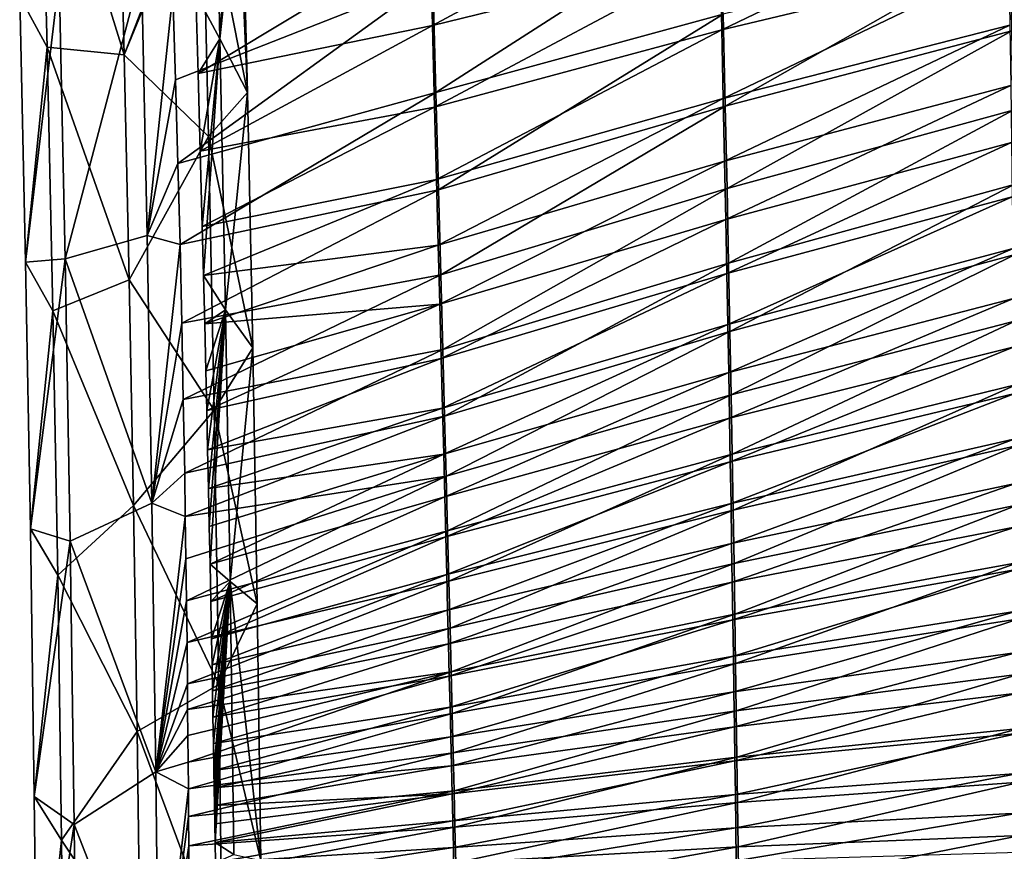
# Model space of a CAD drawing. Header units: millimetres. Extents: x -350 to 350, y 0 to 877.
# Tile 46 of 63: x -260 to -107, y 672 to 801. Entities that reach past the tile are written whole.
import ezdxf

# ---------------------------------------------------------------- set-up
doc = ezdxf.new("R2010")
doc.units = ezdxf.units.MM
doc.header["$LTSCALE"] = 41.718519
for name, color, linetype in [('1', 7, 'CONTINUOUS'), ('10', 7, 'CONTINUOUS'), ('2', 7, 'CONTINUOUS'), ('6', 7, 'CONTINUOUS')]:
    doc.layers.add(name, color=color, linetype=linetype)

msp = doc.modelspace()

# ---------------------------------------------------------------- linework, layer by layer
at = {"layer": '1', "linetype": 'Continuous'}
for points in [[(-228.56, 797.55, -558.58), (-229.39, 838.6, -581.23), (-232.29, 804.49, -558.64), (-228.56, 797.55, -558.58)], [(-229.39, 838.6, -581.23), (-228.56, 797.55, -558.58), (-226.08, 832.85, -584.69), (-229.39, 838.6, -581.23)], [(-228.56, 797.55, -558.58), (-225.25, 828.1, -589.77), (-226.08, 832.85, -584.69), (-228.56, 797.55, -558.58)], [(-244.23, 829.8, -609.26), (-231.99, 824.55, -602.03), (-243.36, 795.06, -589.93), (-244.23, 829.8, -609.26)], [(-224.3, 789.26, -568.62), (-225.25, 828.1, -589.77), (-228.56, 797.55, -558.58), (-224.3, 789.26, -568.62)], [(-225.25, 828.1, -589.77), (-224.3, 789.26, -568.62), (-225.91, 826.29, -592.83), (-225.25, 828.1, -589.77)], [(-225.91, 826.29, -592.83), (-224.3, 789.26, -568.62), (-231.29, 824.48, -601.33), (-225.91, 826.29, -592.83)], [(-231.99, 824.55, -602.03), (-231.29, 824.48, -601.33), (-243.36, 795.06, -589.93), (-231.99, 824.55, -602.03)], [(-231.29, 824.48, -601.33), (-230.32, 782.43, -578.55), (-243.36, 795.06, -589.93), (-231.29, 824.48, -601.33)], [(-231.29, 824.48, -601.33), (-224.3, 789.26, -568.62), (-230.32, 782.43, -578.55), (-231.29, 824.48, -601.33)], [(-240.71, 808.33, -557.45), (-239.82, 767.11, -536.53), (-235.82, 804.56, -556.64), (-240.71, 808.33, -557.45)], [(-235.82, 804.56, -556.64), (-239.82, 767.11, -536.53), (-235.41, 791.22, -549.75), (-235.82, 804.56, -556.64)], [(-231.92, 792.17, -552.29), (-228.56, 797.55, -558.58), (-232.29, 804.49, -558.64), (-231.92, 792.17, -552.29)], [(-231.59, 780.19, -546.27), (-228.56, 797.55, -558.58), (-231.92, 792.17, -552.29), (-231.59, 780.19, -546.27)], [(-231.28, 768.53, -540.57), (-228.56, 797.55, -558.58), (-231.59, 780.19, -546.27), (-231.28, 768.53, -540.57)], [(-231.08, 760.94, -536.94), (-228.56, 797.55, -558.58), (-231.28, 768.53, -540.57), (-231.08, 760.94, -536.94)], [(-227.68, 755.66, -537.74), (-228.56, 797.55, -558.58), (-231.08, 760.94, -536.94), (-227.68, 755.66, -537.74)], [(-227.68, 755.66, -537.74), (-224.3, 789.26, -568.62), (-228.56, 797.55, -558.58), (-227.68, 755.66, -537.74)], [(-243.36, 795.06, -589.93), (-230.32, 782.43, -578.55), (-242.58, 760.25, -572.02), (-243.36, 795.06, -589.93)], [(-235.41, 791.22, -549.75), (-239.82, 767.11, -536.53), (-235.05, 778.27, -543.26), (-235.41, 791.22, -549.75)], [(-224.3, 789.26, -568.62), (-223.49, 749.78, -549.04), (-230.32, 782.43, -578.55), (-224.3, 789.26, -568.62)], [(-223.49, 749.78, -549.04), (-224.3, 789.26, -568.62), (-227.68, 755.66, -537.74), (-223.49, 749.78, -549.04)], [(-230.32, 782.43, -578.55), (-229.45, 740.12, -557.72), (-242.58, 760.25, -572.02), (-230.32, 782.43, -578.55)], [(-230.32, 782.43, -578.55), (-223.49, 749.78, -549.04), (-229.45, 740.12, -557.72), (-230.32, 782.43, -578.55)], [(-235.05, 778.27, -543.26), (-239.82, 767.11, -536.53), (-234.73, 765.72, -537.14), (-235.05, 778.27, -543.26)], [(-239.82, 767.11, -536.53), (-239.07, 725.72, -517.5), (-234.73, 765.72, -537.14), (-239.82, 767.11, -536.53)], [(-234.73, 765.72, -537.14), (-239.07, 725.72, -517.5), (-234.45, 753.56, -531.37), (-234.73, 765.72, -537.14)], [(-242.58, 760.25, -572.02), (-229.45, 740.12, -557.72), (-241.92, 725.36, -555.53), (-242.58, 760.25, -572.02)], [(-230.9, 753.49, -533.45), (-227.68, 755.66, -537.74), (-231.08, 760.94, -536.94), (-230.9, 753.49, -533.45)], [(-230.73, 746.19, -530.08), (-227.68, 755.66, -537.74), (-230.9, 753.49, -533.45), (-230.73, 746.19, -530.08)], [(-230.59, 740.04, -527.29), (-227.68, 755.66, -537.74), (-230.73, 746.19, -530.08), (-230.59, 740.04, -527.29)], [(-230.46, 733.98, -524.59), (-227.68, 755.66, -537.74), (-230.59, 740.04, -527.29), (-230.46, 733.98, -524.59)], [(-230.33, 728, -521.96), (-227.68, 755.66, -537.74), (-230.46, 733.98, -524.59), (-230.33, 728, -521.96)], [(-230.2, 722.11, -519.41), (-227.68, 755.66, -537.74), (-230.33, 728, -521.96), (-230.2, 722.11, -519.41)], [(-230.09, 716.28, -516.92), (-227.68, 755.66, -537.74), (-230.2, 722.11, -519.41), (-230.09, 716.28, -516.92)], [(-226.96, 713.62, -518.87), (-227.68, 755.66, -537.74), (-230.09, 716.28, -516.92), (-226.96, 713.62, -518.87)], [(-226.96, 713.62, -518.87), (-223.49, 749.78, -549.04), (-227.68, 755.66, -537.74), (-226.96, 713.62, -518.87)], [(-234.45, 753.56, -531.37), (-239.07, 725.72, -517.5), (-234.22, 741.79, -525.95), (-234.45, 753.56, -531.37)], [(-223.49, 749.78, -549.04), (-222.8, 710.18, -531.25), (-229.45, 740.12, -557.72), (-223.49, 749.78, -549.04)], [(-222.8, 710.18, -531.25), (-223.49, 749.78, -549.04), (-226.96, 713.62, -518.87), (-222.8, 710.18, -531.25)], [(-234.22, 741.79, -525.95), (-239.07, 725.72, -517.5), (-234.01, 730.38, -520.84), (-234.22, 741.79, -525.95)], [(-229.45, 740.12, -557.72), (-228.74, 697.68, -538.96), (-241.92, 725.36, -555.53), (-229.45, 740.12, -557.72)], [(-229.45, 740.12, -557.72), (-222.8, 710.18, -531.25), (-228.74, 697.68, -538.96), (-229.45, 740.12, -557.72)], [(-234.01, 730.38, -520.84), (-239.07, 725.72, -517.5), (-233.91, 723.69, -517.91), (-234.01, 730.38, -520.84)], [(-241.92, 725.36, -555.53), (-228.74, 697.68, -538.96), (-241.36, 690.4, -540.45), (-241.92, 725.36, -555.53)], [(-239.07, 725.72, -517.5), (-238.47, 684.16, -500.37), (-233.91, 723.69, -517.91), (-239.07, 725.72, -517.5)], [(-233.91, 723.69, -517.91), (-238.47, 684.16, -500.37), (-233.81, 717.11, -515.07), (-233.91, 723.69, -517.91)], [(-233.81, 717.11, -515.07), (-238.47, 684.16, -500.37), (-233.73, 710.62, -512.32), (-233.81, 717.11, -515.07)], [(-229.97, 710.5, -514.5), (-226.96, 713.62, -518.87), (-230.09, 716.28, -516.92), (-229.97, 710.5, -514.5)], [(-229.86, 704.75, -512.12), (-226.96, 713.62, -518.87), (-229.97, 710.5, -514.5), (-229.86, 704.75, -512.12)], [(-229.78, 700.74, -510.49), (-226.96, 713.62, -518.87), (-229.86, 704.75, -512.12), (-229.78, 700.74, -510.49)], [(-229.71, 696.71, -508.87), (-226.96, 713.62, -518.87), (-229.78, 700.74, -510.49), (-229.71, 696.71, -508.87)], [(-229.64, 692.66, -507.25), (-226.96, 713.62, -518.87), (-229.71, 696.71, -508.87), (-229.64, 692.66, -507.25)], [(-229.56, 688.56, -505.64), (-226.96, 713.62, -518.87), (-229.64, 692.66, -507.25), (-229.56, 688.56, -505.64)], [(-229.49, 684.38, -504.02), (-226.96, 713.62, -518.87), (-229.56, 688.56, -505.64), (-229.49, 684.38, -504.02)], [(-229.44, 681.71, -502.99), (-226.96, 713.62, -518.87), (-229.49, 684.38, -504.02), (-229.44, 681.71, -502.99)], [(-229.39, 678.98, -501.95), (-226.96, 713.62, -518.87), (-229.44, 681.71, -502.99), (-229.39, 678.98, -501.95)], [(-229.34, 676.16, -500.88), (-226.96, 713.62, -518.87), (-229.39, 678.98, -501.95), (-229.34, 676.16, -500.88)], [(-229.29, 673.24, -499.79), (-226.96, 713.62, -518.87), (-229.34, 676.16, -500.88), (-229.29, 673.24, -499.79)], [(-226.39, 671.42, -501.97), (-226.96, 713.62, -518.87), (-229.29, 673.24, -499.79), (-226.39, 671.42, -501.97)], [(-222.25, 670.45, -515.23), (-222.8, 710.18, -531.25), (-226.96, 713.62, -518.87), (-222.25, 670.45, -515.23)], [(-226.39, 671.42, -501.97), (-222.25, 670.45, -515.23), (-226.96, 713.62, -518.87), (-226.39, 671.42, -501.97)], [(-233.73, 710.62, -512.32), (-238.47, 684.16, -500.37), (-233.65, 704.2, -509.65), (-233.73, 710.62, -512.32)], [(-222.8, 710.18, -531.25), (-222.25, 670.45, -515.23), (-228.74, 697.68, -538.96), (-222.8, 710.18, -531.25)], [(-233.65, 704.2, -509.65), (-238.47, 684.16, -500.37), (-233.58, 697.81, -507.03), (-233.65, 704.2, -509.65)], [(-228.74, 697.68, -538.96), (-228.19, 655.12, -522.26), (-241.36, 690.4, -540.45), (-228.74, 697.68, -538.96)], [(-233.58, 697.81, -507.03), (-238.47, 684.16, -500.37), (-233.55, 693.81, -505.41), (-233.58, 697.81, -507.03)], [(-228.74, 697.68, -538.96), (-222.25, 670.45, -515.23), (-228.19, 655.12, -522.26), (-228.74, 697.68, -538.96)], [(-233.55, 693.81, -505.41), (-238.47, 684.16, -500.37), (-233.51, 689.78, -503.8), (-233.55, 693.81, -505.41)], [(-241.36, 690.4, -540.45), (-228.19, 655.12, -522.26), (-240.91, 655.35, -526.77), (-241.36, 690.4, -540.45)], [(-233.51, 689.78, -503.8), (-238.47, 684.16, -500.37), (-233.47, 685.7, -502.19), (-233.51, 689.78, -503.8)], [(-233.47, 685.7, -502.19), (-238.47, 684.16, -500.37), (-233.44, 681.54, -500.57), (-233.47, 685.7, -502.19)], [(-238.47, 684.16, -500.37), (-238.01, 642.45, -485.15), (-233.44, 681.54, -500.57), (-238.47, 684.16, -500.37)], [(-233.44, 681.54, -500.57), (-238.01, 642.45, -485.15), (-233.41, 677.25, -498.91), (-233.44, 681.54, -500.57)], [(-233.41, 677.25, -498.91), (-238.01, 642.45, -485.15), (-233.39, 672.73, -497.19), (-233.41, 677.25, -498.91)], [(-229.24, 670.17, -498.65), (-226.39, 671.42, -501.97), (-229.29, 673.24, -499.79), (-229.24, 670.17, -498.65)], [(-233.39, 672.73, -497.19), (-238.01, 642.45, -485.15), (-233.37, 667.87, -495.36), (-233.39, 672.73, -497.19)]]:
    msp.add_3dface(points, dxfattribs=at)
at = {"layer": '10', "linetype": 'Continuous'}
for points in [[(-195.7, 799.59, -564.57), (-196.06, 813.8, -571.84), (-151.47, 823.39, -585.16), (-195.7, 799.59, -564.57)], [(-151.19, 810.53, -578.64), (-195.7, 799.59, -564.57), (-151.47, 823.39, -585.16), (-151.19, 810.53, -578.64)], [(-150.94, 798.92, -572.91), (-151.19, 810.53, -578.64), (-106.71, 820.18, -589.87), (-150.94, 798.92, -572.91)], [(-106.53, 809.55, -584.64), (-150.94, 798.92, -572.91), (-106.71, 820.18, -589.87), (-106.53, 809.55, -584.64)], [(-231.92, 792.17, -552.29), (-232.29, 804.49, -558.64), (-196.06, 813.8, -571.84), (-231.92, 792.17, -552.29)], [(-195.7, 799.59, -564.57), (-231.92, 792.17, -552.29), (-196.06, 813.8, -571.84), (-195.7, 799.59, -564.57)], [(-195.37, 787, -558.34), (-195.7, 799.59, -564.57), (-151.19, 810.53, -578.64), (-195.37, 787, -558.34)], [(-150.94, 798.92, -572.91), (-195.37, 787, -558.34), (-151.19, 810.53, -578.64), (-150.94, 798.92, -572.91)], [(-150.71, 788.34, -567.83), (-150.94, 798.92, -572.91), (-106.53, 809.55, -584.64), (-150.71, 788.34, -567.83)], [(-106.38, 799.65, -579.87), (-150.71, 788.34, -567.83), (-106.53, 809.55, -584.64), (-106.38, 799.65, -579.87)], [(-150.51, 778.62, -563.27), (-150.71, 788.34, -567.83), (-106.38, 799.65, -579.87), (-150.51, 778.62, -563.27)], [(-106.24, 790.33, -575.49), (-150.51, 778.62, -563.27), (-106.38, 799.65, -579.87), (-106.24, 790.33, -575.49)], [(-231.59, 780.19, -546.27), (-231.92, 792.17, -552.29), (-195.7, 799.59, -564.57), (-231.59, 780.19, -546.27)], [(-195.37, 787, -558.34), (-231.59, 780.19, -546.27), (-195.7, 799.59, -564.57), (-195.37, 787, -558.34)], [(-195.07, 775.77, -552.93), (-195.37, 787, -558.34), (-150.94, 798.92, -572.91), (-195.07, 775.77, -552.93)], [(-150.71, 788.34, -567.83), (-195.07, 775.77, -552.93), (-150.94, 798.92, -572.91), (-150.71, 788.34, -567.83)], [(-150.32, 769.62, -559.15), (-150.51, 778.62, -563.27), (-106.24, 790.33, -575.49), (-150.32, 769.62, -559.15)], [(-106.11, 781.52, -571.43), (-150.32, 769.62, -559.15), (-106.24, 790.33, -575.49), (-106.11, 781.52, -571.43)], [(-194.8, 765.66, -548.18), (-195.07, 775.77, -552.93), (-150.71, 788.34, -567.83), (-194.8, 765.66, -548.18)], [(-150.51, 778.62, -563.27), (-194.8, 765.66, -548.18), (-150.71, 788.34, -567.83), (-150.51, 778.62, -563.27)], [(-231.28, 768.53, -540.57), (-231.59, 780.19, -546.27), (-195.37, 787, -558.34), (-231.28, 768.53, -540.57)], [(-195.07, 775.77, -552.93), (-231.28, 768.53, -540.57), (-195.37, 787, -558.34), (-195.07, 775.77, -552.93)], [(-150.16, 761.23, -555.38), (-150.32, 769.62, -559.15), (-106.11, 781.52, -571.43), (-150.16, 761.23, -555.38)], [(-105.99, 773.13, -567.65), (-150.16, 761.23, -555.38), (-106.11, 781.52, -571.43), (-105.99, 773.13, -567.65)], [(-194.56, 756.49, -543.99), (-194.8, 765.66, -548.18), (-150.51, 778.62, -563.27), (-194.56, 756.49, -543.99)], [(-150.32, 769.62, -559.15), (-194.56, 756.49, -543.99), (-150.51, 778.62, -563.27), (-150.32, 769.62, -559.15)], [(-231.08, 760.94, -536.94), (-231.28, 768.53, -540.57), (-195.07, 775.77, -552.93), (-231.08, 760.94, -536.94)], [(-194.8, 765.66, -548.18), (-231.08, 760.94, -536.94), (-195.07, 775.77, -552.93), (-194.8, 765.66, -548.18)], [(-150, 753.35, -551.93), (-150.16, 761.23, -555.38), (-105.99, 773.13, -567.65), (-150, 753.35, -551.93)], [(-105.88, 765.11, -564.1), (-150, 753.35, -551.93), (-105.99, 773.13, -567.65), (-105.88, 765.11, -564.1)], [(-194.33, 748.12, -540.24), (-194.56, 756.49, -543.99), (-150.32, 769.62, -559.15), (-194.33, 748.12, -540.24)], [(-150.16, 761.23, -555.38), (-194.33, 748.12, -540.24), (-150.32, 769.62, -559.15), (-150.16, 761.23, -555.38)], [(-230.9, 753.49, -533.45), (-231.08, 760.94, -536.94), (-194.8, 765.66, -548.18), (-230.9, 753.49, -533.45)], [(-194.56, 756.49, -543.99), (-230.9, 753.49, -533.45), (-194.8, 765.66, -548.18), (-194.56, 756.49, -543.99)], [(-149.86, 745.92, -548.73), (-150, 753.35, -551.93), (-105.88, 765.11, -564.1), (-149.86, 745.92, -548.73)], [(-105.79, 757.39, -560.75), (-149.86, 745.92, -548.73), (-105.88, 765.11, -564.1), (-105.79, 757.39, -560.75)], [(-194.13, 740.43, -536.88), (-194.33, 748.12, -540.24), (-150.16, 761.23, -555.38), (-194.13, 740.43, -536.88)], [(-150, 753.35, -551.93), (-194.13, 740.43, -536.88), (-150.16, 761.23, -555.38), (-150, 753.35, -551.93)], [(-149.73, 738.87, -545.75), (-149.86, 745.92, -548.73), (-105.79, 757.39, -560.75), (-149.73, 738.87, -545.75)], [(-105.7, 749.93, -557.57), (-149.73, 738.87, -545.75), (-105.79, 757.39, -560.75), (-105.7, 749.93, -557.57)], [(-230.73, 746.19, -530.08), (-230.9, 753.49, -533.45), (-194.56, 756.49, -543.99), (-230.73, 746.19, -530.08)], [(-230.59, 740.04, -527.29), (-230.73, 746.19, -530.08), (-194.56, 756.49, -543.99), (-230.59, 740.04, -527.29)], [(-194.33, 748.12, -540.24), (-230.59, 740.04, -527.29), (-194.56, 756.49, -543.99), (-194.33, 748.12, -540.24)], [(-193.94, 733.32, -533.82), (-194.13, 740.43, -536.88), (-150, 753.35, -551.93), (-193.94, 733.32, -533.82)], [(-149.86, 745.92, -548.73), (-193.94, 733.32, -533.82), (-150, 753.35, -551.93), (-149.86, 745.92, -548.73)], [(-149.61, 732.15, -542.96), (-149.73, 738.87, -545.75), (-105.7, 749.93, -557.57), (-149.61, 732.15, -542.96)], [(-105.62, 742.7, -554.55), (-149.61, 732.15, -542.96), (-105.7, 749.93, -557.57), (-105.62, 742.7, -554.55)], [(-230.46, 733.98, -524.59), (-230.59, 740.04, -527.29), (-194.33, 748.12, -540.24), (-230.46, 733.98, -524.59)], [(-194.13, 740.43, -536.88), (-230.46, 733.98, -524.59), (-194.33, 748.12, -540.24), (-194.13, 740.43, -536.88)], [(-193.77, 726.7, -531.03), (-193.94, 733.32, -533.82), (-149.86, 745.92, -548.73), (-193.77, 726.7, -531.03)], [(-149.73, 738.87, -545.75), (-193.77, 726.7, -531.03), (-149.86, 745.92, -548.73), (-149.73, 738.87, -545.75)], [(-149.5, 725.7, -540.33), (-149.61, 732.15, -542.96), (-105.62, 742.7, -554.55), (-149.5, 725.7, -540.33)], [(-105.54, 735.67, -551.66), (-149.5, 725.7, -540.33), (-105.62, 742.7, -554.55), (-105.54, 735.67, -551.66)], [(-230.33, 728, -521.96), (-230.46, 733.98, -524.59), (-194.13, 740.43, -536.88), (-230.33, 728, -521.96)], [(-193.94, 733.32, -533.82), (-230.33, 728, -521.96), (-194.13, 740.43, -536.88), (-193.94, 733.32, -533.82)], [(-193.61, 720.52, -528.47), (-193.77, 726.7, -531.03), (-149.73, 738.87, -545.75), (-193.61, 720.52, -528.47)], [(-149.61, 732.15, -542.96), (-193.61, 720.52, -528.47), (-149.73, 738.87, -545.75), (-149.61, 732.15, -542.96)], [(-149.4, 719.5, -537.85), (-149.5, 725.7, -540.33), (-105.54, 735.67, -551.66), (-149.4, 719.5, -537.85)], [(-105.47, 728.8, -548.9), (-149.4, 719.5, -537.85), (-105.54, 735.67, -551.66), (-105.47, 728.8, -548.9)], [(-230.2, 722.11, -519.41), (-230.33, 728, -521.96), (-193.94, 733.32, -533.82), (-230.2, 722.11, -519.41)], [(-230.09, 716.28, -516.92), (-230.2, 722.11, -519.41), (-193.94, 733.32, -533.82), (-230.09, 716.28, -516.92)], [(-193.77, 726.7, -531.03), (-230.09, 716.28, -516.92), (-193.94, 733.32, -533.82), (-193.77, 726.7, -531.03)], [(-193.47, 714.69, -526.11), (-193.61, 720.52, -528.47), (-149.61, 732.15, -542.96), (-193.47, 714.69, -526.11)], [(-149.5, 725.7, -540.33), (-193.47, 714.69, -526.11), (-149.61, 732.15, -542.96), (-149.5, 725.7, -540.33)], [(-149.3, 713.52, -535.49), (-149.4, 719.5, -537.85), (-105.47, 728.8, -548.9), (-149.3, 713.52, -535.49)], [(-105.41, 722.09, -546.24), (-149.3, 713.52, -535.49), (-105.47, 728.8, -548.9), (-105.41, 722.09, -546.24)], [(-229.97, 710.5, -514.5), (-230.09, 716.28, -516.92), (-193.77, 726.7, -531.03), (-229.97, 710.5, -514.5)], [(-193.61, 720.52, -528.47), (-229.97, 710.5, -514.5), (-193.77, 726.7, -531.03), (-193.61, 720.52, -528.47)], [(-193.33, 709.19, -523.9), (-193.47, 714.69, -526.11), (-149.5, 725.7, -540.33), (-193.33, 709.19, -523.9)], [(-149.4, 719.5, -537.85), (-193.33, 709.19, -523.9), (-149.5, 725.7, -540.33), (-149.4, 719.5, -537.85)], [(-149.21, 707.71, -533.25), (-149.3, 713.52, -535.49), (-105.41, 722.09, -546.24), (-149.21, 707.71, -533.25)], [(-105.34, 715.5, -543.67), (-149.21, 707.71, -533.25), (-105.41, 722.09, -546.24), (-105.34, 715.5, -543.67)], [(-229.86, 704.75, -512.12), (-229.97, 710.5, -514.5), (-193.61, 720.52, -528.47), (-229.86, 704.75, -512.12)], [(-193.47, 714.69, -526.11), (-229.86, 704.75, -512.12), (-193.61, 720.52, -528.47), (-193.47, 714.69, -526.11)], [(-193.2, 703.96, -521.85), (-193.33, 709.19, -523.9), (-149.4, 719.5, -537.85), (-193.2, 703.96, -521.85)], [(-149.3, 713.52, -535.49), (-193.2, 703.96, -521.85), (-149.4, 719.5, -537.85), (-149.3, 713.52, -535.49)], [(-229.78, 700.74, -510.49), (-229.86, 704.75, -512.12), (-193.47, 714.69, -526.11), (-229.78, 700.74, -510.49)], [(-193.33, 709.19, -523.9), (-229.78, 700.74, -510.49), (-193.47, 714.69, -526.11), (-193.33, 709.19, -523.9)], [(-149.13, 702.06, -531.1), (-149.21, 707.71, -533.25), (-105.34, 715.5, -543.67), (-149.13, 702.06, -531.1)], [(-105.29, 709.02, -541.2), (-149.13, 702.06, -531.1), (-105.34, 715.5, -543.67), (-105.29, 709.02, -541.2)], [(-193.08, 698.97, -519.91), (-193.2, 703.96, -521.85), (-149.3, 713.52, -535.49), (-193.08, 698.97, -519.91)], [(-149.21, 707.71, -533.25), (-193.08, 698.97, -519.91), (-149.3, 713.52, -535.49), (-149.21, 707.71, -533.25)], [(-229.71, 696.71, -508.87), (-229.78, 700.74, -510.49), (-193.33, 709.19, -523.9), (-229.71, 696.71, -508.87)], [(-193.2, 703.96, -521.85), (-229.71, 696.71, -508.87), (-193.33, 709.19, -523.9), (-193.2, 703.96, -521.85)], [(-149.05, 696.55, -529.03), (-149.13, 702.06, -531.1), (-105.29, 709.02, -541.2), (-149.05, 696.55, -529.03)], [(-105.23, 702.63, -538.8), (-149.05, 696.55, -529.03), (-105.29, 709.02, -541.2), (-105.23, 702.63, -538.8)], [(-192.96, 694.19, -518.08), (-193.08, 698.97, -519.91), (-149.21, 707.71, -533.25), (-192.96, 694.19, -518.08)], [(-149.13, 702.06, -531.1), (-192.96, 694.19, -518.08), (-149.21, 707.71, -533.25), (-149.13, 702.06, -531.1)], [(-229.64, 692.66, -507.25), (-229.71, 696.71, -508.87), (-193.2, 703.96, -521.85), (-229.64, 692.66, -507.25)], [(-193.08, 698.97, -519.91), (-229.64, 692.66, -507.25), (-193.2, 703.96, -521.85), (-193.08, 698.97, -519.91)], [(-148.97, 691.16, -527.04), (-149.05, 696.55, -529.03), (-105.23, 702.63, -538.8), (-148.97, 691.16, -527.04)], [(-105.18, 696.33, -536.48), (-148.97, 691.16, -527.04), (-105.23, 702.63, -538.8), (-105.18, 696.33, -536.48)], [(-192.85, 689.58, -516.35), (-192.96, 694.19, -518.08), (-149.13, 702.06, -531.1), (-192.85, 689.58, -516.35)], [(-149.05, 696.55, -529.03), (-192.85, 689.58, -516.35), (-149.13, 702.06, -531.1), (-149.05, 696.55, -529.03)], [(-229.56, 688.56, -505.64), (-229.64, 692.66, -507.25), (-193.08, 698.97, -519.91), (-229.56, 688.56, -505.64)], [(-192.96, 694.19, -518.08), (-229.56, 688.56, -505.64), (-193.08, 698.97, -519.91), (-192.96, 694.19, -518.08)], [(-192.75, 685.13, -514.69), (-192.85, 689.58, -516.35), (-149.05, 696.55, -529.03), (-192.75, 685.13, -514.69)], [(-148.97, 691.16, -527.04), (-192.75, 685.13, -514.69), (-149.05, 696.55, -529.03), (-148.97, 691.16, -527.04)], [(-148.89, 685.87, -525.12), (-148.97, 691.16, -527.04), (-105.18, 696.33, -536.48), (-148.89, 685.87, -525.12)], [(-105.13, 690.1, -534.22), (-148.89, 685.87, -525.12), (-105.18, 696.33, -536.48), (-105.13, 690.1, -534.22)], [(-229.49, 684.38, -504.02), (-229.56, 688.56, -505.64), (-192.96, 694.19, -518.08), (-229.49, 684.38, -504.02)], [(-192.85, 689.58, -516.35), (-229.49, 684.38, -504.02), (-192.96, 694.19, -518.08), (-192.85, 689.58, -516.35)], [(-192.64, 680.8, -513.11), (-192.75, 685.13, -514.69), (-148.97, 691.16, -527.04), (-192.64, 680.8, -513.11)], [(-148.89, 685.87, -525.12), (-192.64, 680.8, -513.11), (-148.97, 691.16, -527.04), (-148.89, 685.87, -525.12)], [(-148.82, 680.66, -523.26), (-148.89, 685.87, -525.12), (-105.13, 690.1, -534.22), (-148.82, 680.66, -523.26)], [(-105.08, 683.93, -532.02), (-148.82, 680.66, -523.26), (-105.13, 690.1, -534.22), (-105.08, 683.93, -532.02)], [(-229.44, 681.71, -502.99), (-229.49, 684.38, -504.02), (-192.85, 689.58, -516.35), (-229.44, 681.71, -502.99)], [(-192.75, 685.13, -514.69), (-229.44, 681.71, -502.99), (-192.85, 689.58, -516.35), (-192.75, 685.13, -514.69)], [(-192.55, 676.58, -511.59), (-192.64, 680.8, -513.11), (-148.89, 685.87, -525.12), (-192.55, 676.58, -511.59)], [(-148.82, 680.66, -523.26), (-192.55, 676.58, -511.59), (-148.89, 685.87, -525.12), (-148.82, 680.66, -523.26)], [(-229.39, 678.98, -501.95), (-229.44, 681.71, -502.99), (-192.75, 685.13, -514.69), (-229.39, 678.98, -501.95)], [(-192.64, 680.8, -513.11), (-229.39, 678.98, -501.95), (-192.75, 685.13, -514.69), (-192.64, 680.8, -513.11)], [(-148.75, 675.52, -521.45), (-148.82, 680.66, -523.26), (-105.08, 683.93, -532.02), (-148.75, 675.52, -521.45)], [(-105.04, 677.8, -529.88), (-148.75, 675.52, -521.45), (-105.08, 683.93, -532.02), (-105.04, 677.8, -529.88)], [(-229.34, 676.16, -500.88), (-229.39, 678.98, -501.95), (-192.64, 680.8, -513.11), (-229.34, 676.16, -500.88)], [(-229.29, 673.24, -499.79), (-229.34, 676.16, -500.88), (-192.64, 680.8, -513.11), (-229.29, 673.24, -499.79)], [(-192.55, 676.58, -511.59), (-229.29, 673.24, -499.79), (-192.64, 680.8, -513.11), (-192.55, 676.58, -511.59)], [(-192.45, 672.46, -510.11), (-192.55, 676.58, -511.59), (-148.82, 680.66, -523.26), (-192.45, 672.46, -510.11)], [(-148.75, 675.52, -521.45), (-192.45, 672.46, -510.11), (-148.82, 680.66, -523.26), (-148.75, 675.52, -521.45)], [(-148.68, 670.44, -519.69), (-148.75, 675.52, -521.45), (-105.04, 677.8, -529.88), (-148.68, 670.44, -519.69)], [(-104.99, 671.72, -527.79), (-148.68, 670.44, -519.69), (-105.04, 677.8, -529.88), (-104.99, 671.72, -527.79)], [(-229.24, 670.17, -498.65), (-229.29, 673.24, -499.79), (-192.55, 676.58, -511.59), (-229.24, 670.17, -498.65)], [(-192.45, 672.46, -510.11), (-229.24, 670.17, -498.65), (-192.55, 676.58, -511.59), (-192.45, 672.46, -510.11)], [(-192.36, 668.41, -508.69), (-192.45, 672.46, -510.11), (-148.75, 675.52, -521.45), (-192.36, 668.41, -508.69)], [(-148.68, 670.44, -519.69), (-192.36, 668.41, -508.69), (-148.75, 675.52, -521.45), (-148.68, 670.44, -519.69)], [(-229.18, 666.93, -497.46), (-229.24, 670.17, -498.65), (-192.45, 672.46, -510.11), (-229.18, 666.93, -497.46)], [(-192.36, 668.41, -508.69), (-229.18, 666.93, -497.46), (-192.45, 672.46, -510.11), (-192.36, 668.41, -508.69)]]:
    msp.add_3dface(points, dxfattribs=at)
at = {"layer": '2', "linetype": 'Continuous'}
for points in [[(-256.34, 837, -606.47), (-255.28, 796.25, -583.75), (-259.53, 804.1, -573.51), (-256.34, 837, -606.47)], [(-244.23, 829.8, -609.26), (-243.36, 795.06, -589.93), (-256.34, 837, -606.47), (-244.23, 829.8, -609.26)], [(-256.34, 837, -606.47), (-243.36, 795.06, -589.93), (-255.28, 796.25, -583.75), (-256.34, 837, -606.47)], [(-240.71, 808.33, -557.45), (-253.43, 807, -561.48), (-252.49, 763.52, -539.43), (-240.71, 808.33, -557.45)], [(-239.82, 767.11, -536.53), (-240.71, 808.33, -557.45), (-252.49, 763.52, -539.43), (-239.82, 767.11, -536.53)], [(-259.53, 804.1, -573.51), (-258.63, 763, -552.48), (-253.43, 807, -561.48), (-259.53, 804.1, -573.51)], [(-253.43, 807, -561.48), (-258.63, 763, -552.48), (-252.49, 763.52, -539.43), (-253.43, 807, -561.48)], [(-259.53, 804.1, -573.51), (-255.28, 796.25, -583.75), (-258.63, 763, -552.48), (-259.53, 804.1, -573.51)], [(-255.28, 796.25, -583.75), (-254.39, 755.47, -562.98), (-258.63, 763, -552.48), (-255.28, 796.25, -583.75)], [(-243.36, 795.06, -589.93), (-242.58, 760.25, -572.02), (-255.28, 796.25, -583.75), (-243.36, 795.06, -589.93)], [(-255.28, 796.25, -583.75), (-242.58, 760.25, -572.02), (-254.39, 755.47, -562.98), (-255.28, 796.25, -583.75)], [(-239.07, 725.72, -517.5), (-239.82, 767.11, -536.53), (-252.49, 763.52, -539.43), (-239.07, 725.72, -517.5)], [(-258.63, 763, -552.48), (-257.87, 721.76, -533.38), (-252.49, 763.52, -539.43), (-258.63, 763, -552.48)], [(-252.49, 763.52, -539.43), (-257.87, 721.76, -533.38), (-251.71, 719.87, -519.51), (-252.49, 763.52, -539.43)], [(-239.07, 725.72, -517.5), (-252.49, 763.52, -539.43), (-251.71, 719.87, -519.51), (-239.07, 725.72, -517.5)], [(-258.63, 763, -552.48), (-254.39, 755.47, -562.98), (-257.87, 721.76, -533.38), (-258.63, 763, -552.48)], [(-242.58, 760.25, -572.02), (-241.92, 725.36, -555.53), (-254.39, 755.47, -562.98), (-242.58, 760.25, -572.02)], [(-254.39, 755.47, -562.98), (-253.65, 714.59, -544.14), (-257.87, 721.76, -533.38), (-254.39, 755.47, -562.98)], [(-254.39, 755.47, -562.98), (-241.92, 725.36, -555.53), (-253.65, 714.59, -544.14), (-254.39, 755.47, -562.98)], [(-241.92, 725.36, -555.53), (-241.36, 690.4, -540.45), (-253.65, 714.59, -544.14), (-241.92, 725.36, -555.53)], [(-238.47, 684.16, -500.37), (-239.07, 725.72, -517.5), (-251.71, 719.87, -519.51), (-238.47, 684.16, -500.37)], [(-257.87, 721.76, -533.38), (-253.65, 714.59, -544.14), (-257.27, 680.39, -516.2), (-257.87, 721.76, -533.38)], [(-257.87, 721.76, -533.38), (-257.27, 680.39, -516.2), (-251.71, 719.87, -519.51), (-257.87, 721.76, -533.38)], [(-251.71, 719.87, -519.51), (-257.27, 680.39, -516.2), (-251.09, 676.04, -501.71), (-251.71, 719.87, -519.51)], [(-238.47, 684.16, -500.37), (-251.71, 719.87, -519.51), (-251.09, 676.04, -501.71), (-238.47, 684.16, -500.37)], [(-253.65, 714.59, -544.14), (-253.06, 673.59, -527.23), (-257.27, 680.39, -516.2), (-253.65, 714.59, -544.14)], [(-253.65, 714.59, -544.14), (-241.36, 690.4, -540.45), (-253.06, 673.59, -527.23), (-253.65, 714.59, -544.14)], [(-241.36, 690.4, -540.45), (-240.91, 655.35, -526.77), (-253.06, 673.59, -527.23), (-241.36, 690.4, -540.45)], [(-238.01, 642.45, -485.15), (-238.47, 684.16, -500.37), (-251.09, 676.04, -501.71), (-238.01, 642.45, -485.15)], [(-257.27, 680.39, -516.2), (-253.06, 673.59, -527.23), (-256.8, 638.88, -500.96), (-257.27, 680.39, -516.2)], [(-257.27, 680.39, -516.2), (-256.8, 638.88, -500.96), (-251.09, 676.04, -501.71), (-257.27, 680.39, -516.2)], [(-251.09, 676.04, -501.71), (-256.8, 638.88, -500.96), (-250.64, 632.05, -486.04), (-251.09, 676.04, -501.71)], [(-238.01, 642.45, -485.15), (-251.09, 676.04, -501.71), (-250.64, 632.05, -486.04), (-238.01, 642.45, -485.15)], [(-253.06, 673.59, -527.23), (-252.61, 632.47, -512.23), (-256.8, 638.88, -500.96), (-253.06, 673.59, -527.23)], [(-253.06, 673.59, -527.23), (-240.91, 655.35, -526.77), (-252.61, 632.47, -512.23), (-253.06, 673.59, -527.23)]]:
    msp.add_3dface(points, dxfattribs=at)
at = {"layer": '6', "linetype": 'Continuous'}
for points in [[(-195.62, 806.86, -567.17), (-195.15, 789.27, -558.37), (-151.05, 817.54, -581.09), (-195.62, 806.86, -567.17)], [(-195.15, 789.27, -558.37), (-150.69, 801.37, -573.03), (-151.05, 817.54, -581.09), (-195.15, 789.27, -558.37)], [(-150.39, 787.12, -566.19), (-106.26, 812.18, -584.84), (-150.69, 801.37, -573.03), (-150.39, 787.12, -566.19)], [(-106.04, 798.81, -578.4), (-106.26, 812.18, -584.84), (-150.39, 787.12, -566.19), (-106.04, 798.81, -578.4)], [(-235.82, 804.56, -556.64), (-235.41, 791.22, -549.75), (-195.62, 806.86, -567.17), (-235.82, 804.56, -556.64)], [(-235.41, 791.22, -549.75), (-235.05, 778.27, -543.26), (-195.62, 806.86, -567.17), (-235.41, 791.22, -549.75)], [(-195.62, 806.86, -567.17), (-235.05, 778.27, -543.26), (-195.15, 789.27, -558.37), (-195.62, 806.86, -567.17)], [(-195.15, 789.27, -558.37), (-194.75, 774.19, -551.11), (-150.69, 801.37, -573.03), (-195.15, 789.27, -558.37)], [(-194.75, 774.19, -551.11), (-150.39, 787.12, -566.19), (-150.69, 801.37, -573.03), (-194.75, 774.19, -551.11)], [(-150.12, 774.39, -560.26), (-106.04, 798.81, -578.4), (-150.39, 787.12, -566.19), (-150.12, 774.39, -560.26)], [(-105.85, 786.49, -572.64), (-106.04, 798.81, -578.4), (-150.12, 774.39, -560.26), (-105.85, 786.49, -572.64)], [(-235.05, 778.27, -543.26), (-234.73, 765.72, -537.14), (-195.15, 789.27, -558.37), (-235.05, 778.27, -543.26)], [(-195.15, 789.27, -558.37), (-234.73, 765.72, -537.14), (-194.75, 774.19, -551.11), (-195.15, 789.27, -558.37)], [(-194.75, 774.19, -551.11), (-194.39, 761.07, -545.01), (-150.39, 787.12, -566.19), (-194.75, 774.19, -551.11)], [(-194.39, 761.07, -545.01), (-150.12, 774.39, -560.26), (-150.39, 787.12, -566.19), (-194.39, 761.07, -545.01)], [(-149.88, 762.85, -555.05), (-105.85, 786.49, -572.64), (-150.12, 774.39, -560.26), (-149.88, 762.85, -555.05)], [(-105.69, 775.02, -567.43), (-105.85, 786.49, -572.64), (-149.88, 762.85, -555.05), (-105.69, 775.02, -567.43)], [(-234.73, 765.72, -537.14), (-234.45, 753.56, -531.37), (-194.75, 774.19, -551.11), (-234.73, 765.72, -537.14)], [(-194.75, 774.19, -551.11), (-234.45, 753.56, -531.37), (-194.39, 761.07, -545.01), (-194.75, 774.19, -551.11)], [(-194.39, 761.07, -545.01), (-194.08, 749.52, -539.81), (-150.12, 774.39, -560.26), (-194.39, 761.07, -545.01)], [(-194.08, 749.52, -539.81), (-149.88, 762.85, -555.05), (-150.12, 774.39, -560.26), (-194.08, 749.52, -539.81)], [(-149.67, 752.27, -550.41), (-105.69, 775.02, -567.43), (-149.88, 762.85, -555.05), (-149.67, 752.27, -550.41)], [(-105.54, 764.21, -562.65), (-105.69, 775.02, -567.43), (-149.67, 752.27, -550.41), (-105.54, 764.21, -562.65)], [(-149.48, 742.47, -546.22), (-105.54, 764.21, -562.65), (-149.67, 752.27, -550.41), (-149.48, 742.47, -546.22)], [(-105.42, 753.94, -558.22), (-105.54, 764.21, -562.65), (-149.48, 742.47, -546.22), (-105.42, 753.94, -558.22)], [(-194.08, 749.52, -539.81), (-193.81, 739.21, -535.3), (-149.88, 762.85, -555.05), (-194.08, 749.52, -539.81)], [(-193.81, 739.21, -535.3), (-149.67, 752.27, -550.41), (-149.88, 762.85, -555.05), (-193.81, 739.21, -535.3)], [(-234.45, 753.56, -531.37), (-234.22, 741.79, -525.95), (-194.39, 761.07, -545.01), (-234.45, 753.56, -531.37)], [(-194.39, 761.07, -545.01), (-234.22, 741.79, -525.95), (-194.08, 749.52, -539.81), (-194.39, 761.07, -545.01)], [(-149.32, 733.3, -542.39), (-105.42, 753.94, -558.22), (-149.48, 742.47, -546.22), (-149.32, 733.3, -542.39)], [(-105.3, 744.11, -554.09), (-105.42, 753.94, -558.22), (-149.32, 733.3, -542.39), (-105.3, 744.11, -554.09)], [(-193.81, 739.21, -535.3), (-193.56, 729.92, -531.34), (-149.67, 752.27, -550.41), (-193.81, 739.21, -535.3)], [(-193.56, 729.92, -531.34), (-149.48, 742.47, -546.22), (-149.67, 752.27, -550.41), (-193.56, 729.92, -531.34)], [(-234.22, 741.79, -525.95), (-234.01, 730.38, -520.84), (-194.08, 749.52, -539.81), (-234.22, 741.79, -525.95)], [(-194.08, 749.52, -539.81), (-234.01, 730.38, -520.84), (-193.81, 739.21, -535.3), (-194.08, 749.52, -539.81)], [(-149.17, 724.65, -538.87), (-105.3, 744.11, -554.09), (-149.32, 733.3, -542.39), (-149.17, 724.65, -538.87)], [(-105.2, 734.65, -550.21), (-105.3, 744.11, -554.09), (-149.17, 724.65, -538.87), (-105.2, 734.65, -550.21)], [(-193.56, 729.92, -531.34), (-193.34, 721.45, -527.82), (-149.48, 742.47, -546.22), (-193.56, 729.92, -531.34)], [(-193.34, 721.45, -527.82), (-149.32, 733.3, -542.39), (-149.48, 742.47, -546.22), (-193.34, 721.45, -527.82)], [(-234.01, 730.38, -520.84), (-233.91, 723.69, -517.91), (-193.81, 739.21, -535.3), (-234.01, 730.38, -520.84)], [(-193.81, 739.21, -535.3), (-233.91, 723.69, -517.91), (-193.56, 729.92, -531.34), (-193.81, 739.21, -535.3)], [(-149.03, 716.42, -535.6), (-105.2, 734.65, -550.21), (-149.17, 724.65, -538.87), (-149.03, 716.42, -535.6)], [(-105.1, 725.49, -546.54), (-105.2, 734.65, -550.21), (-149.03, 716.42, -535.6), (-105.1, 725.49, -546.54)], [(-193.34, 721.45, -527.82), (-193.14, 713.65, -524.65), (-149.32, 733.3, -542.39), (-193.34, 721.45, -527.82)], [(-193.14, 713.65, -524.65), (-149.17, 724.65, -538.87), (-149.32, 733.3, -542.39), (-193.14, 713.65, -524.65)], [(-233.91, 723.69, -517.91), (-233.81, 717.11, -515.07), (-193.56, 729.92, -531.34), (-233.91, 723.69, -517.91)], [(-233.81, 717.11, -515.07), (-233.73, 710.62, -512.32), (-193.56, 729.92, -531.34), (-233.81, 717.11, -515.07)], [(-193.56, 729.92, -531.34), (-233.73, 710.62, -512.32), (-193.34, 721.45, -527.82), (-193.56, 729.92, -531.34)], [(-148.9, 708.55, -532.54), (-105.1, 725.49, -546.54), (-149.03, 716.42, -535.6), (-148.9, 708.55, -532.54)], [(-105.02, 716.57, -543.05), (-105.1, 725.49, -546.54), (-148.9, 708.55, -532.54), (-105.02, 716.57, -543.05)], [(-193.14, 713.65, -524.65), (-192.95, 706.41, -521.78), (-149.17, 724.65, -538.87), (-193.14, 713.65, -524.65)], [(-192.95, 706.41, -521.78), (-149.03, 716.42, -535.6), (-149.17, 724.65, -538.87), (-192.95, 706.41, -521.78)], [(-233.73, 710.62, -512.32), (-233.65, 704.2, -509.65), (-193.34, 721.45, -527.82), (-233.73, 710.62, -512.32)], [(-193.34, 721.45, -527.82), (-233.65, 704.2, -509.65), (-193.14, 713.65, -524.65), (-193.34, 721.45, -527.82)], [(-192.95, 706.41, -521.78), (-192.78, 699.63, -519.14), (-149.03, 716.42, -535.6), (-192.95, 706.41, -521.78)], [(-192.78, 699.63, -519.14), (-148.9, 708.55, -532.54), (-149.03, 716.42, -535.6), (-192.78, 699.63, -519.14)], [(-148.79, 700.96, -529.66), (-105.02, 716.57, -543.05), (-148.9, 708.55, -532.54), (-148.79, 700.96, -529.66)], [(-104.94, 707.85, -539.73), (-105.02, 716.57, -543.05), (-148.79, 700.96, -529.66), (-104.94, 707.85, -539.73)], [(-233.65, 704.2, -509.65), (-233.58, 697.81, -507.03), (-193.14, 713.65, -524.65), (-233.65, 704.2, -509.65)], [(-193.14, 713.65, -524.65), (-233.58, 697.81, -507.03), (-192.95, 706.41, -521.78), (-193.14, 713.65, -524.65)], [(-192.78, 699.63, -519.14), (-192.63, 693.22, -516.69), (-148.9, 708.55, -532.54), (-192.78, 699.63, -519.14)], [(-192.63, 693.22, -516.69), (-148.79, 700.96, -529.66), (-148.9, 708.55, -532.54), (-192.63, 693.22, -516.69)], [(-148.68, 693.62, -526.92), (-104.94, 707.85, -539.73), (-148.79, 700.96, -529.66), (-148.68, 693.62, -526.92)], [(-104.87, 699.3, -536.54), (-104.94, 707.85, -539.73), (-148.68, 693.62, -526.92), (-104.87, 699.3, -536.54)], [(-233.58, 697.81, -507.03), (-233.55, 693.81, -505.41), (-192.95, 706.41, -521.78), (-233.58, 697.81, -507.03)], [(-192.95, 706.41, -521.78), (-233.55, 693.81, -505.41), (-192.78, 699.63, -519.14), (-192.95, 706.41, -521.78)], [(-192.63, 693.22, -516.69), (-192.48, 687.12, -514.41), (-148.79, 700.96, -529.66), (-192.63, 693.22, -516.69)], [(-192.48, 687.12, -514.41), (-148.68, 693.62, -526.92), (-148.79, 700.96, -529.66), (-192.48, 687.12, -514.41)], [(-233.55, 693.81, -505.41), (-233.51, 689.78, -503.8), (-192.78, 699.63, -519.14), (-233.55, 693.81, -505.41)], [(-233.51, 689.78, -503.8), (-233.47, 685.7, -502.19), (-192.78, 699.63, -519.14), (-233.51, 689.78, -503.8)], [(-192.78, 699.63, -519.14), (-233.47, 685.7, -502.19), (-192.63, 693.22, -516.69), (-192.78, 699.63, -519.14)], [(-148.58, 686.46, -524.32), (-104.87, 699.3, -536.54), (-148.68, 693.62, -526.92), (-148.58, 686.46, -524.32)], [(-104.8, 690.88, -533.48), (-104.87, 699.3, -536.54), (-148.58, 686.46, -524.32), (-104.8, 690.88, -533.48)], [(-233.47, 685.7, -502.19), (-233.44, 681.54, -500.57), (-192.63, 693.22, -516.69), (-233.47, 685.7, -502.19)], [(-192.63, 693.22, -516.69), (-233.44, 681.54, -500.57), (-192.48, 687.12, -514.41), (-192.63, 693.22, -516.69)], [(-192.48, 687.12, -514.41), (-192.34, 681.26, -512.26), (-148.68, 693.62, -526.92), (-192.48, 687.12, -514.41)], [(-192.34, 681.26, -512.26), (-148.58, 686.46, -524.32), (-148.68, 693.62, -526.92), (-192.34, 681.26, -512.26)], [(-148.48, 679.46, -521.82), (-104.8, 690.88, -533.48), (-148.58, 686.46, -524.32), (-148.48, 679.46, -521.82)], [(-104.73, 682.58, -530.52), (-104.8, 690.88, -533.48), (-148.48, 679.46, -521.82), (-104.73, 682.58, -530.52)], [(-233.44, 681.54, -500.57), (-233.41, 677.25, -498.91), (-192.48, 687.12, -514.41), (-233.44, 681.54, -500.57)], [(-192.48, 687.12, -514.41), (-233.41, 677.25, -498.91), (-192.34, 681.26, -512.26), (-192.48, 687.12, -514.41)], [(-192.34, 681.26, -512.26), (-192.21, 675.61, -510.22), (-148.58, 686.46, -524.32), (-192.34, 681.26, -512.26)], [(-192.21, 675.61, -510.22), (-148.48, 679.46, -521.82), (-148.58, 686.46, -524.32), (-192.21, 675.61, -510.22)], [(-148.38, 672.58, -519.42), (-104.73, 682.58, -530.52), (-148.48, 679.46, -521.82), (-148.38, 672.58, -519.42)], [(-104.67, 674.35, -527.67), (-104.73, 682.58, -530.52), (-148.38, 672.58, -519.42), (-104.67, 674.35, -527.67)], [(-233.41, 677.25, -498.91), (-233.39, 672.73, -497.19), (-192.34, 681.26, -512.26), (-233.41, 677.25, -498.91)], [(-192.34, 681.26, -512.26), (-233.39, 672.73, -497.19), (-192.21, 675.61, -510.22), (-192.34, 681.26, -512.26)], [(-192.21, 675.61, -510.22), (-192.08, 670.11, -508.27), (-148.48, 679.46, -521.82), (-192.21, 675.61, -510.22)], [(-192.08, 670.11, -508.27), (-148.38, 672.58, -519.42), (-148.48, 679.46, -521.82), (-192.08, 670.11, -508.27)], [(-233.39, 672.73, -497.19), (-233.37, 667.87, -495.36), (-192.21, 675.61, -510.22), (-233.39, 672.73, -497.19)], [(-192.21, 675.61, -510.22), (-233.37, 667.87, -495.36), (-192.08, 670.11, -508.27), (-192.21, 675.61, -510.22)], [(-148.29, 665.8, -517.1), (-104.67, 674.35, -527.67), (-148.38, 672.58, -519.42), (-148.29, 665.8, -517.1)], [(-104.61, 666.2, -524.91), (-104.67, 674.35, -527.67), (-148.29, 665.8, -517.1), (-104.61, 666.2, -524.91)], [(-192.08, 670.11, -508.27), (-191.95, 664.74, -506.4), (-148.38, 672.58, -519.42), (-192.08, 670.11, -508.27)], [(-191.95, 664.74, -506.4), (-148.29, 665.8, -517.1), (-148.38, 672.58, -519.42), (-191.95, 664.74, -506.4)]]:
    msp.add_3dface(points, dxfattribs=at)

doc.saveas('drawing.dxf')
